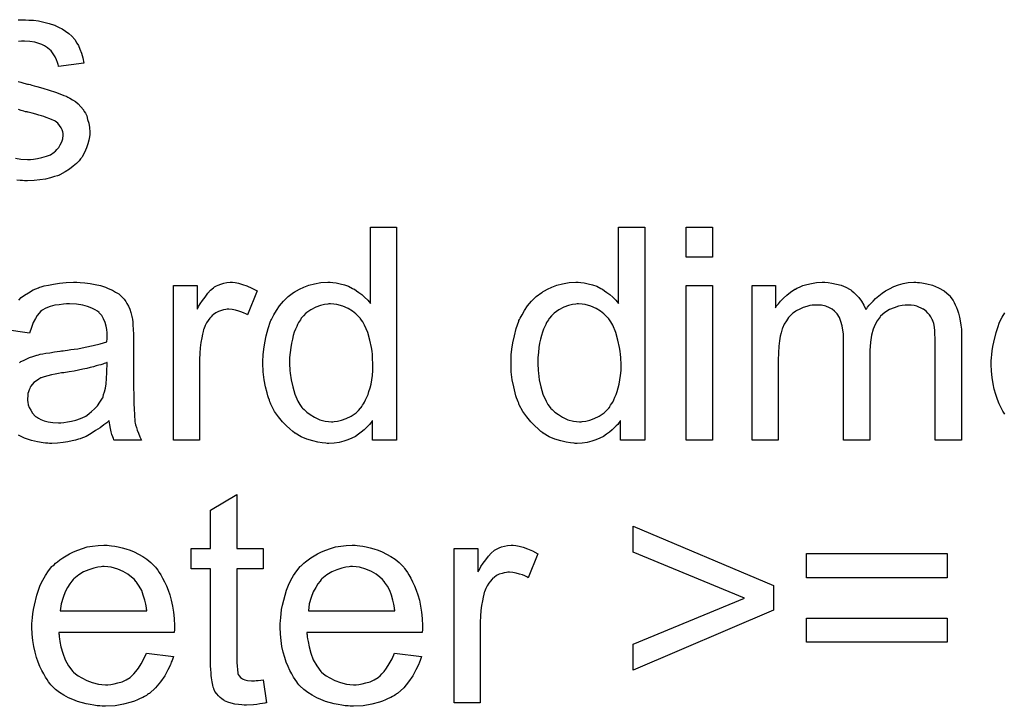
# Model space of a CAD drawing. Extents: x -1.3 to 9.2, y -4.6 to 3.5.
# Tile 153 of 215: x 5.046 to 5.417, y -0.269 to -0.011. Entities that reach past the tile are written whole.
import ezdxf

# ---------------------------------------------------------------- set-up
doc = ezdxf.new("R2010")
doc.units = 0
doc.layers.add('acc-ni-360-23-a_document', color=1, linetype='CONTINUOUS')

msp = doc.modelspace()

# ---------------------------------------------------------------- linework, layer by layer
at = {"layer": 'acc-ni-360-23-a_document', "color": 1}
for points in [[(5.045722, -0.011118), (5.048498, -0.011118), (5.049771, -0.011234)], [(5.049771, -0.011234), (5.051507, -0.01135), (5.053358, -0.011581), (5.055325, -0.012044), (5.057407, -0.012507), (5.059374, -0.013201), (5.05949, -0.013201), (5.059606, -0.013316), (5.060184, -0.013548), (5.06111, -0.014011), (5.062267, -0.014589), (5.063539, -0.015399), (5.064812, -0.016325), (5.065969, -0.017366), (5.067011, -0.018523), (5.067126, -0.018639), (5.067358, -0.019102), (5.06782, -0.019911), (5.068399, -0.020837), (5.068977, -0.022225), (5.069556, -0.02373), (5.070019, -0.025465), (5.070481, -0.027432), (5.060878, -0.028705), (5.060878, -0.028473), (5.060763, -0.02801), (5.060531, -0.027201), (5.060184, -0.026159), (5.059606, -0.025118), (5.058912, -0.023961), (5.058102, -0.022804), (5.056945, -0.021763), (5.056829, -0.021647), (5.056366, -0.021416), (5.055672, -0.020953), (5.054631, -0.02049), (5.053474, -0.020027), (5.05197, -0.019564), (5.050118, -0.019333), (5.048151, -0.019217), (5.046994, -0.019217), (5.045837, -0.019333)], [(5.045722, -0.034374), (5.046763, -0.034605), (5.04792, -0.034952), (5.049193, -0.0353), (5.049308, -0.0353), (5.049655, -0.035415), (5.050234, -0.035531), (5.050928, -0.035762), (5.051738, -0.035994), (5.052779, -0.036225), (5.054978, -0.036919), (5.057407, -0.037614), (5.059837, -0.038423), (5.062035, -0.039233), (5.062961, -0.03958), (5.063771, -0.039928), (5.064002, -0.040043), (5.064465, -0.040275), (5.065159, -0.040622), (5.066201, -0.0412), (5.067242, -0.041894), (5.068283, -0.04282), (5.069324, -0.043861), (5.07025, -0.045018), (5.070366, -0.045134), (5.070597, -0.045597), (5.07106, -0.046291), (5.071523, -0.047332), (5.07187, -0.048605), (5.072333, -0.049993), (5.072564, -0.051613), (5.07268, -0.053464), (5.07268, -0.053696), (5.07268, -0.054274), (5.072564, -0.0552), (5.072333, -0.056473), (5.071986, -0.057861), (5.071407, -0.059365), (5.070713, -0.061101), (5.069787, -0.06272), (5.069672, -0.062952), (5.069209, -0.063415), (5.06863, -0.064225), (5.067705, -0.06515), (5.066432, -0.066191), (5.065044, -0.067348), (5.063424, -0.06839), (5.061457, -0.069431), (5.061341, -0.069431), (5.061225, -0.069547), (5.060531, -0.069778), (5.059374, -0.070125), (5.05787, -0.070588), (5.056019, -0.071051), (5.053936, -0.071398), (5.051738, -0.071629), (5.049193, -0.071745), (5.048151, -0.071745), (5.047342, -0.071629), (5.046416, -0.071629), (5.045259, -0.071514)], [(5.04468, -0.063183), (5.046763, -0.06353), (5.049193, -0.063646), (5.05035, -0.063646), (5.051507, -0.06353), (5.053011, -0.063299), (5.054631, -0.062952), (5.056366, -0.062489), (5.05787, -0.06191), (5.059259, -0.060985), (5.059374, -0.060869), (5.059837, -0.060522), (5.0603, -0.059944), (5.060994, -0.059134), (5.061573, -0.058208), (5.062151, -0.057051), (5.062498, -0.055894), (5.062614, -0.054506), (5.062614, -0.05439), (5.062614, -0.053927), (5.062498, -0.053349), (5.062267, -0.052539), (5.06192, -0.051729), (5.061341, -0.050919), (5.060647, -0.049993), (5.059606, -0.049299), (5.05949, -0.049184), (5.059143, -0.049068), (5.058564, -0.048721), (5.057639, -0.048374), (5.05625, -0.047911), (5.05544, -0.047564), (5.054515, -0.047332), (5.053474, -0.046985), (5.052317, -0.046638), (5.051044, -0.046291), (5.04954, -0.045944), (5.049424, -0.045944), (5.049077, -0.045828), (5.048498, -0.045712), (5.047804, -0.045481), (5.046879, -0.04525), (5.045837, -0.044903)], [(5.188148, -0.169211), (5.179008, -0.169211), (5.179008, -0.161922), (5.178892, -0.162037), (5.178777, -0.162269), (5.17843, -0.162732), (5.177967, -0.16331), (5.177388, -0.163888), (5.176694, -0.164583), (5.175884, -0.165393), (5.174843, -0.166202), (5.173802, -0.167012), (5.172645, -0.167822), (5.171256, -0.168517), (5.169752, -0.169095), (5.168248, -0.169673), (5.166512, -0.170136), (5.164661, -0.170368), (5.162694, -0.170483), (5.162, -0.170483), (5.161537, -0.170368), (5.160149, -0.170252), (5.158529, -0.170021), (5.156562, -0.169558), (5.154364, -0.168864), (5.152166, -0.167938), (5.149967, -0.166665), (5.149852, -0.166665), (5.149736, -0.166434), (5.149042, -0.165971), (5.148001, -0.165046), (5.146728, -0.163888), (5.145224, -0.162384), (5.14372, -0.160533), (5.142216, -0.158451), (5.140943, -0.156021), (5.140943, -0.155905), (5.140827, -0.155674), (5.140711, -0.155327), (5.14048, -0.154864), (5.140249, -0.15417), (5.139901, -0.15336), (5.13967, -0.15255), (5.139439, -0.151509), (5.13886, -0.149195), (5.138282, -0.146534), (5.137935, -0.143525), (5.137819, -0.140286), (5.137819, -0.14017), (5.137819, -0.139939), (5.137819, -0.139476), (5.137819, -0.138782), (5.137935, -0.138087), (5.137935, -0.137162), (5.138166, -0.135079), (5.138513, -0.132649), (5.139092, -0.129988), (5.139786, -0.127212), (5.140711, -0.12455), (5.140711, -0.124435), (5.140827, -0.124203), (5.141059, -0.123856), (5.14129, -0.123394), (5.141984, -0.122121), (5.14291, -0.120501), (5.144067, -0.118766), (5.145571, -0.11703), (5.147306, -0.115179), (5.149389, -0.113675), (5.149505, -0.113675), (5.14962, -0.113559), (5.149967, -0.113328), (5.15043, -0.113096), (5.151587, -0.112518), (5.153207, -0.111708), (5.155058, -0.111014), (5.157257, -0.110435), (5.159686, -0.109972), (5.162232, -0.109857), (5.163157, -0.109857), (5.164083, -0.109972), (5.165355, -0.110088), (5.16686, -0.110435), (5.168479, -0.110782), (5.170099, -0.111361), (5.171603, -0.112171), (5.171835, -0.112286), (5.172297, -0.112518), (5.172992, -0.113096), (5.173917, -0.113675), (5.175074, -0.114485), (5.176116, -0.115526), (5.177273, -0.116567), (5.178314, -0.11784), (5.178314, -0.089146), (5.188148, -0.089146), (5.188148, -0.169211)], [(5.281518, -0.169211), (5.272378, -0.169211), (5.272378, -0.161922), (5.272262, -0.162037), (5.272147, -0.162269), (5.2718, -0.162731), (5.271337, -0.16331), (5.270758, -0.163888), (5.270064, -0.164583), (5.269254, -0.165393), (5.268213, -0.166202), (5.267172, -0.167012), (5.266015, -0.167822), (5.264626, -0.168516), (5.263122, -0.169095), (5.261618, -0.169673), (5.259882, -0.170136), (5.258031, -0.170368), (5.256064, -0.170483), (5.25537, -0.170483), (5.254907, -0.170368), (5.253519, -0.170252), (5.251899, -0.170021), (5.249932, -0.169558), (5.247734, -0.168864), (5.245536, -0.167938), (5.243337, -0.166665), (5.243222, -0.166665), (5.243106, -0.166434), (5.242412, -0.165971), (5.24137, -0.165046), (5.240098, -0.163888), (5.238594, -0.162384), (5.23709, -0.160533), (5.235585, -0.158451), (5.234313, -0.156021), (5.234313, -0.155905), (5.234197, -0.155674), (5.234081, -0.155327), (5.23385, -0.154864), (5.233618, -0.15417), (5.233271, -0.15336), (5.23304, -0.15255), (5.232809, -0.151509), (5.23223, -0.149195), (5.231652, -0.146534), (5.231305, -0.143525), (5.231189, -0.140286), (5.231189, -0.14017), (5.231189, -0.139939), (5.231189, -0.139476), (5.231189, -0.138782), (5.231305, -0.138087), (5.231305, -0.137162), (5.231536, -0.135079), (5.231883, -0.132649), (5.232462, -0.129988), (5.233156, -0.127212), (5.234081, -0.12455), (5.234081, -0.124435), (5.234197, -0.124203), (5.234428, -0.123856), (5.23466, -0.123394), (5.235354, -0.122121), (5.23628, -0.120501), (5.237437, -0.118766), (5.238941, -0.11703), (5.240676, -0.115179), (5.242759, -0.113675), (5.242874, -0.113675), (5.24299, -0.113559), (5.243337, -0.113328), (5.2438, -0.113096), (5.244957, -0.112518), (5.246577, -0.111708), (5.248428, -0.111014), (5.250626, -0.110435), (5.253056, -0.109972), (5.255601, -0.109857), (5.256527, -0.109857), (5.257453, -0.109972), (5.258725, -0.110088), (5.26023, -0.110435), (5.261849, -0.110782), (5.263469, -0.111361), (5.264973, -0.112171), (5.265205, -0.112286), (5.265667, -0.112518), (5.266362, -0.113096), (5.267287, -0.113675), (5.268444, -0.114484), (5.269485, -0.115526), (5.270642, -0.116567), (5.271684, -0.11784), (5.271684, -0.089146), (5.281518, -0.089146), (5.281518, -0.169211)], [(5.306972, -0.100369), (5.297138, -0.100369), (5.297138, -0.089146), (5.306972, -0.089146), (5.306972, -0.100369)], [(5.069093, -0.109972), (5.070829, -0.110088), (5.072796, -0.110319), (5.074762, -0.110666), (5.076729, -0.111129), (5.078581, -0.111708), (5.078812, -0.111823), (5.07939, -0.112055), (5.0802, -0.112402), (5.081242, -0.112865), (5.082399, -0.113559), (5.083556, -0.114253), (5.084597, -0.115179), (5.085523, -0.116104), (5.085638, -0.11622), (5.08587, -0.116567), (5.086217, -0.117146), (5.08668, -0.11784), (5.087258, -0.118881), (5.087721, -0.119922), (5.088184, -0.121195), (5.088531, -0.122699), (5.088531, -0.122815), (5.088646, -0.123162), (5.088762, -0.123856), (5.088878, -0.124782), (5.088878, -0.126055), (5.088993, -0.127559), (5.089109, -0.129526), (5.089109, -0.131724), (5.089109, -0.144914), (5.089109, -0.145029), (5.089109, -0.145492), (5.089109, -0.146186), (5.089109, -0.147112), (5.089109, -0.148153), (5.089109, -0.149426), (5.089225, -0.152203), (5.089225, -0.155095), (5.089341, -0.157988), (5.089456, -0.159261), (5.089456, -0.160417), (5.089572, -0.161459), (5.089688, -0.162269), (5.089688, -0.162384), (5.089803, -0.162847), (5.089919, -0.163541), (5.090266, -0.164467), (5.090498, -0.165508), (5.09096, -0.166665), (5.091539, -0.167938), (5.092117, -0.169211), (5.08182, -0.169211), (5.081704, -0.169095), (5.081589, -0.168632), (5.081357, -0.168054), (5.08101, -0.167128), (5.080663, -0.166087), (5.080432, -0.164814), (5.0802, -0.163426), (5.079969, -0.161922), (5.079853, -0.161922), (5.079738, -0.162153), (5.079043, -0.162732), (5.078002, -0.163541), (5.076614, -0.164583), (5.074878, -0.165624), (5.073143, -0.166781), (5.071291, -0.167822), (5.069324, -0.168632), (5.069093, -0.168748), (5.068399, -0.168864), (5.067358, -0.169211), (5.066085, -0.169558), (5.064465, -0.169905), (5.062614, -0.170136), (5.060531, -0.170368), (5.058449, -0.170483), (5.057523, -0.170483), (5.056829, -0.170368), (5.056019, -0.170368), (5.055093, -0.170252), (5.053011, -0.169905), (5.050697, -0.169326), (5.048151, -0.168517), (5.045837, -0.167359)], [(5.045953, -0.116567), (5.046879, -0.115642), (5.048151, -0.114716), (5.049655, -0.11379), (5.051391, -0.112749), (5.053358, -0.111939), (5.053474, -0.111939), (5.053589, -0.111823), (5.053936, -0.111708), (5.054399, -0.111592), (5.055556, -0.111245), (5.057176, -0.110898), (5.059027, -0.110551), (5.061341, -0.110204), (5.063771, -0.109972), (5.066548, -0.109857), (5.06782, -0.109857), (5.069093, -0.109972)], [(5.127406, -0.109972), (5.128679, -0.110204), (5.130183, -0.110666), (5.131802, -0.111245), (5.133654, -0.112055), (5.135621, -0.113096), (5.132034, -0.122121), (5.131918, -0.122005), (5.131455, -0.121774), (5.130761, -0.121427), (5.129836, -0.121079), (5.128794, -0.120732), (5.127522, -0.120385), (5.126249, -0.120154), (5.124976, -0.120038), (5.124398, -0.120038), (5.123819, -0.120154), (5.123009, -0.12027), (5.122199, -0.120501), (5.121158, -0.120848), (5.120117, -0.121311), (5.119191, -0.122005), (5.119075, -0.122121), (5.118728, -0.122352), (5.118381, -0.122815), (5.117803, -0.123394), (5.117224, -0.124203), (5.116646, -0.125129), (5.116067, -0.12617), (5.115605, -0.127443), (5.115489, -0.127674), (5.115373, -0.128369), (5.115142, -0.12941), (5.114795, -0.130798), (5.114448, -0.132534), (5.114216, -0.134501), (5.1141, -0.136583), (5.113985, -0.138897), (5.113985, -0.169211), (5.10415, -0.169211), (5.10415, -0.111129), (5.113059, -0.111129), (5.113059, -0.119922), (5.113175, -0.119807), (5.113638, -0.118997), (5.114216, -0.117956), (5.115142, -0.116683), (5.116067, -0.11541), (5.117109, -0.114022), (5.11815, -0.112865), (5.119191, -0.111939), (5.119307, -0.111823), (5.119654, -0.111592), (5.120348, -0.111245), (5.121042, -0.110898), (5.121968, -0.110551), (5.123125, -0.110204), (5.124282, -0.109972), (5.125555, -0.109857), (5.126365, -0.109857), (5.127406, -0.109972)], [(5.306972, -0.169211), (5.297138, -0.169211), (5.297138, -0.111129), (5.306972, -0.111129), (5.306972, -0.169211)], [(5.384144, -0.109972), (5.384954, -0.109972), (5.385764, -0.110088), (5.387731, -0.110435), (5.389814, -0.111013), (5.392012, -0.111939), (5.39421, -0.113096), (5.396061, -0.114716), (5.396293, -0.114947), (5.396756, -0.115641), (5.397565, -0.116683), (5.397913, -0.117493), (5.398375, -0.118303), (5.398838, -0.119344), (5.399185, -0.120385), (5.399648, -0.121542), (5.399995, -0.122931), (5.400226, -0.124319), (5.400458, -0.125939), (5.400689, -0.127559), (5.400689, -0.12941), (5.400689, -0.169211), (5.390855, -0.169211), (5.390855, -0.132765), (5.390855, -0.132649), (5.390855, -0.132534), (5.390855, -0.131839), (5.390855, -0.130798), (5.390739, -0.129525), (5.390623, -0.128137), (5.390508, -0.126749), (5.390276, -0.12536), (5.389929, -0.124319), (5.389929, -0.124203), (5.389698, -0.123856), (5.389466, -0.123393), (5.389119, -0.122815), (5.388657, -0.122121), (5.388078, -0.121427), (5.387384, -0.120732), (5.386458, -0.120038), (5.386342, -0.119922), (5.385995, -0.119807), (5.385533, -0.119575), (5.384723, -0.119228), (5.383913, -0.118881), (5.382872, -0.11865), (5.38183, -0.118534), (5.380557, -0.118418), (5.379979, -0.118418), (5.379516, -0.118534), (5.378359, -0.11865), (5.376971, -0.118881), (5.375351, -0.11946), (5.373615, -0.120154), (5.37188, -0.121195), (5.37026, -0.122584), (5.370145, -0.122815), (5.369682, -0.123393), (5.368988, -0.124319), (5.368293, -0.125707), (5.367483, -0.127559), (5.366905, -0.129757), (5.366442, -0.132418), (5.366211, -0.135542), (5.366211, -0.169211), (5.356376, -0.169211), (5.356376, -0.131608), (5.356376, -0.131492), (5.356376, -0.131261), (5.356376, -0.13103), (5.356376, -0.130567), (5.356261, -0.129294), (5.356029, -0.127906), (5.355798, -0.126286), (5.355335, -0.124666), (5.354756, -0.123162), (5.353947, -0.121774), (5.353831, -0.121658), (5.353484, -0.121195), (5.352905, -0.120732), (5.352095, -0.120038), (5.351054, -0.11946), (5.349666, -0.118881), (5.348046, -0.118534), (5.346079, -0.118418), (5.345385, -0.118418), (5.344575, -0.118534), (5.343649, -0.11865), (5.342492, -0.118997), (5.341104, -0.119344), (5.339831, -0.119922), (5.338443, -0.120617), (5.338327, -0.120732), (5.337864, -0.121079), (5.337286, -0.121542), (5.336476, -0.122236), (5.335666, -0.123162), (5.334856, -0.124319), (5.334046, -0.125592), (5.333352, -0.127096), (5.333236, -0.127327), (5.33312, -0.127906), (5.332889, -0.128831), (5.332542, -0.130104), (5.332195, -0.131839), (5.331963, -0.133922), (5.331848, -0.136352), (5.331732, -0.139129), (5.331732, -0.169211), (5.321898, -0.169211), (5.321898, -0.111129), (5.330691, -0.111129), (5.330691, -0.11946), (5.330806, -0.119228), (5.331154, -0.118765), (5.331848, -0.117956), (5.332658, -0.11703), (5.333699, -0.115873), (5.334972, -0.114716), (5.33636, -0.113559), (5.33798, -0.112518), (5.338211, -0.112402), (5.33879, -0.112055), (5.339715, -0.111708), (5.340988, -0.111129), (5.342492, -0.110666), (5.344228, -0.110319), (5.346195, -0.109972), (5.348277, -0.109856), (5.349319, -0.109856), (5.350591, -0.109972), (5.35198, -0.110204), (5.353715, -0.110551), (5.355451, -0.111013), (5.357186, -0.111708), (5.358806, -0.112633), (5.359037, -0.112749), (5.3595, -0.113096), (5.360194, -0.113675), (5.36112, -0.1146), (5.362046, -0.115641), (5.363087, -0.116914), (5.364012, -0.118418), (5.364707, -0.120154), (5.364822, -0.120038), (5.365054, -0.119691), (5.365401, -0.119228), (5.365979, -0.118534), (5.366673, -0.117724), (5.367483, -0.116914), (5.368409, -0.115989), (5.369566, -0.114947), (5.370839, -0.114022), (5.372111, -0.113096), (5.373615, -0.112286), (5.375235, -0.111476), (5.376971, -0.110782), (5.378822, -0.110319), (5.380673, -0.109972), (5.382756, -0.109856), (5.383566, -0.109856), (5.384144, -0.109972)], [(5.046185, -0.14017), (5.046763, -0.139707), (5.047689, -0.139244), (5.04873, -0.138782), (5.050003, -0.138203), (5.051275, -0.13774), (5.052779, -0.137278), (5.052895, -0.137278), (5.053358, -0.137162), (5.054052, -0.13693), (5.054978, -0.136815), (5.056135, -0.136583), (5.057639, -0.136352), (5.059374, -0.136005), (5.061457, -0.135773), (5.061573, -0.135773), (5.062035, -0.135658), (5.062614, -0.135658), (5.063424, -0.135542), (5.064349, -0.135426), (5.065506, -0.135195), (5.066779, -0.135079), (5.068167, -0.134848), (5.070944, -0.134269), (5.073953, -0.133691), (5.076614, -0.132997), (5.077886, -0.132649), (5.079043, -0.132302), (5.079043, -0.132187), (5.079043, -0.131955), (5.079159, -0.131261), (5.079159, -0.130451), (5.079159, -0.129988), (5.079159, -0.129757), (5.079159, -0.129641), (5.079159, -0.129526), (5.079159, -0.128831), (5.079043, -0.127674), (5.078812, -0.126402), (5.078465, -0.125013), (5.077886, -0.123625), (5.077192, -0.122352), (5.076266, -0.121311), (5.076151, -0.121195), (5.075572, -0.120732), (5.074647, -0.12027), (5.07349, -0.119575), (5.07187, -0.118997), (5.070019, -0.118418), (5.067705, -0.118071), (5.065044, -0.117956), (5.063887, -0.117956), (5.06273, -0.118071), (5.06111, -0.118303), (5.05949, -0.118534), (5.057755, -0.118997), (5.056135, -0.119575), (5.054746, -0.120385), (5.054631, -0.120501), (5.054168, -0.120848), (5.053589, -0.121427), (5.052895, -0.122352), (5.052201, -0.123509), (5.051391, -0.125013), (5.050697, -0.126865), (5.050003, -0.128947), (5.0404, -0.127674)], [(5.163273, -0.117956), (5.162694, -0.117956), (5.162232, -0.118071), (5.160959, -0.118187), (5.159455, -0.11865), (5.157719, -0.119228), (5.155868, -0.12027), (5.154017, -0.121542), (5.153091, -0.122468), (5.152281, -0.123394), (5.152281, -0.123509), (5.15205, -0.123625), (5.151934, -0.123972), (5.151587, -0.124435), (5.15124, -0.125013), (5.150893, -0.125707), (5.150546, -0.126517), (5.150083, -0.127443), (5.14962, -0.1286), (5.149273, -0.129873), (5.148926, -0.131261), (5.148579, -0.132765), (5.148348, -0.134385), (5.148116, -0.136236), (5.147885, -0.138203), (5.147885, -0.140286), (5.147885, -0.140401), (5.147885, -0.140749), (5.147885, -0.141327), (5.148001, -0.142137), (5.148001, -0.143062), (5.148116, -0.144104), (5.148463, -0.146534), (5.149042, -0.149195), (5.149852, -0.151971), (5.151009, -0.154632), (5.151703, -0.15579), (5.152513, -0.156946), (5.152628, -0.156946), (5.152744, -0.157178), (5.153323, -0.157756), (5.154364, -0.158682), (5.155637, -0.159608), (5.157257, -0.160649), (5.159223, -0.161575), (5.161306, -0.162153), (5.162463, -0.162269), (5.16362, -0.162384), (5.164199, -0.162384), (5.164661, -0.162269), (5.165934, -0.162153), (5.167438, -0.16169), (5.169174, -0.161112), (5.171025, -0.160186), (5.172876, -0.158913), (5.173802, -0.158103), (5.174611, -0.157178), (5.174611, -0.157062), (5.174843, -0.156946), (5.175074, -0.156599), (5.175306, -0.156137), (5.175653, -0.155558), (5.176116, -0.15498), (5.176463, -0.154054), (5.176926, -0.153128), (5.177388, -0.152087), (5.177735, -0.15093), (5.178198, -0.149542), (5.178545, -0.148153), (5.178777, -0.146534), (5.179008, -0.144914), (5.179239, -0.143062), (5.179239, -0.141096), (5.179239, -0.14098), (5.179239, -0.140517), (5.179239, -0.139939), (5.179124, -0.139129), (5.179124, -0.138203), (5.179008, -0.137046), (5.178892, -0.135773), (5.178661, -0.134385), (5.178083, -0.131608), (5.177273, -0.128716), (5.176116, -0.125939), (5.175421, -0.124782), (5.174611, -0.123625), (5.174611, -0.123509), (5.17438, -0.123394), (5.173802, -0.122699), (5.17276, -0.121774), (5.171488, -0.120732), (5.169868, -0.119691), (5.167901, -0.118881), (5.165703, -0.118187), (5.164546, -0.118071), (5.163273, -0.117956)], [(5.256643, -0.117956), (5.256064, -0.117956), (5.255601, -0.118071), (5.254329, -0.118187), (5.252825, -0.11865), (5.251089, -0.119228), (5.249238, -0.12027), (5.247387, -0.121542), (5.246461, -0.122468), (5.245651, -0.123394), (5.245651, -0.123509), (5.24542, -0.123625), (5.245304, -0.123972), (5.244957, -0.124435), (5.24461, -0.125013), (5.244263, -0.125707), (5.243916, -0.126517), (5.243453, -0.127443), (5.24299, -0.1286), (5.242643, -0.129873), (5.242296, -0.131261), (5.241949, -0.132765), (5.241717, -0.134385), (5.241486, -0.136236), (5.241255, -0.138203), (5.241255, -0.140286), (5.241255, -0.140401), (5.241255, -0.140749), (5.241255, -0.141327), (5.24137, -0.142137), (5.24137, -0.143062), (5.241486, -0.144104), (5.241833, -0.146534), (5.242412, -0.149195), (5.243222, -0.151971), (5.244379, -0.154632), (5.245073, -0.15579), (5.245883, -0.156946), (5.245998, -0.156946), (5.246114, -0.157178), (5.246693, -0.157756), (5.247734, -0.158682), (5.249007, -0.159608), (5.250626, -0.160649), (5.252593, -0.161575), (5.254676, -0.162153), (5.255833, -0.162269), (5.25699, -0.162384), (5.257568, -0.162384), (5.258031, -0.162269), (5.259304, -0.162153), (5.260808, -0.16169), (5.262543, -0.161112), (5.264395, -0.160186), (5.266246, -0.158913), (5.267172, -0.158103), (5.267981, -0.157178), (5.267981, -0.157062), (5.268213, -0.156946), (5.268444, -0.156599), (5.268676, -0.156137), (5.269023, -0.155558), (5.269485, -0.15498), (5.269833, -0.154054), (5.270295, -0.153128), (5.270758, -0.152087), (5.271105, -0.15093), (5.271568, -0.149542), (5.271915, -0.148153), (5.272147, -0.146533), (5.272378, -0.144914), (5.272609, -0.143062), (5.272609, -0.141095), (5.272609, -0.14098), (5.272609, -0.140517), (5.272609, -0.139939), (5.272494, -0.139129), (5.272494, -0.138203), (5.272378, -0.137046), (5.272262, -0.135773), (5.272031, -0.134385), (5.271452, -0.131608), (5.270642, -0.128716), (5.269485, -0.125939), (5.268791, -0.124782), (5.267981, -0.123625), (5.267981, -0.123509), (5.26775, -0.123393), (5.267172, -0.122699), (5.26613, -0.121774), (5.264858, -0.120732), (5.263238, -0.119691), (5.261271, -0.118881), (5.259073, -0.118187), (5.257916, -0.118071), (5.256643, -0.117956)], [(5.417003, -0.159492), (5.416309, -0.158335), (5.415615, -0.157062), (5.41492, -0.155558), (5.414226, -0.153938), (5.413648, -0.152087), (5.413069, -0.15012), (5.412606, -0.148037), (5.412259, -0.145724), (5.412028, -0.143294), (5.411912, -0.140748), (5.411912, -0.140633), (5.411912, -0.140054), (5.411912, -0.13936), (5.412028, -0.138319), (5.412144, -0.137046), (5.412259, -0.135658), (5.412491, -0.134038), (5.412838, -0.132418), (5.413763, -0.128716), (5.414342, -0.126864), (5.415036, -0.124897), (5.415962, -0.123046), (5.417003, -0.121311)], [(5.079159, -0.140054), (5.079043, -0.140054), (5.078928, -0.14017), (5.078581, -0.140286), (5.078118, -0.140401), (5.077539, -0.140633), (5.076845, -0.140864), (5.076035, -0.141096), (5.075109, -0.141327), (5.074068, -0.141674), (5.072796, -0.141905), (5.071523, -0.142253), (5.070019, -0.1426), (5.068399, -0.142947), (5.066779, -0.143294), (5.064928, -0.143525), (5.062961, -0.143872), (5.06273, -0.143872), (5.062035, -0.143988), (5.060878, -0.14422), (5.059606, -0.144451), (5.058217, -0.144682), (5.056829, -0.145029), (5.055556, -0.145376), (5.054399, -0.145839), (5.054283, -0.145839), (5.053936, -0.146071), (5.053474, -0.146302), (5.053011, -0.146649), (5.051622, -0.147575), (5.050465, -0.148963), (5.050465, -0.149079), (5.050234, -0.14931), (5.050118, -0.149773), (5.049887, -0.150352), (5.049655, -0.151046), (5.049424, -0.15174), (5.049308, -0.152666), (5.049193, -0.153591), (5.049193, -0.153707), (5.049193, -0.154285), (5.049308, -0.15498), (5.04954, -0.155905), (5.049887, -0.156946), (5.050465, -0.157988), (5.05116, -0.159145), (5.052085, -0.160186), (5.052201, -0.160302), (5.052664, -0.160533), (5.053358, -0.160996), (5.054283, -0.161459), (5.055556, -0.161922), (5.05706, -0.162384), (5.058796, -0.162616), (5.060878, -0.162732), (5.061804, -0.162732), (5.062961, -0.162616), (5.064234, -0.162384), (5.065854, -0.162153), (5.067473, -0.16169), (5.069209, -0.161112), (5.070944, -0.160302), (5.071176, -0.160186), (5.071639, -0.159839), (5.072448, -0.159261), (5.073374, -0.158451), (5.074415, -0.157525), (5.075572, -0.156368), (5.076498, -0.15498), (5.077423, -0.153476), (5.077539, -0.15336), (5.077655, -0.152897), (5.077886, -0.152087), (5.078233, -0.151046), (5.078581, -0.149657), (5.078812, -0.148038), (5.078928, -0.146071), (5.079043, -0.143757), (5.079159, -0.140054)], [(5.127984, -0.209983), (5.137935, -0.209983), (5.137935, -0.21762), (5.127984, -0.21762), (5.127984, -0.251751), (5.127984, -0.251982), (5.127984, -0.252445), (5.127984, -0.253139), (5.1281, -0.253949), (5.128216, -0.255801), (5.128332, -0.256611), (5.128447, -0.257189), (5.128563, -0.25742), (5.12891, -0.257883), (5.129373, -0.258462), (5.130183, -0.25904), (5.130414, -0.259156), (5.130993, -0.259387), (5.132034, -0.259619), (5.133538, -0.259734), (5.134695, -0.259734), (5.135274, -0.259619), (5.136083, -0.259619), (5.137009, -0.259503), (5.137935, -0.259387), (5.139207, -0.268065), (5.138976, -0.268065), (5.138513, -0.26818), (5.137703, -0.268296), (5.136662, -0.268412), (5.135505, -0.268643), (5.134232, -0.268759), (5.131687, -0.268875), (5.130761, -0.268875), (5.129836, -0.268759), (5.128679, -0.268643), (5.12729, -0.268528), (5.125902, -0.26818), (5.124629, -0.267833), (5.123356, -0.267255), (5.123241, -0.267139), (5.122894, -0.266908), (5.122431, -0.266561), (5.121737, -0.265982), (5.121158, -0.265404), (5.120464, -0.264594), (5.11977, -0.263784), (5.119307, -0.262743), (5.119307, -0.262627), (5.119075, -0.262164), (5.11896, -0.261354), (5.118728, -0.260197), (5.118497, -0.258693), (5.118381, -0.257767), (5.118381, -0.256726), (5.118266, -0.255453), (5.11815, -0.254181), (5.11815, -0.252792), (5.11815, -0.251173), (5.11815, -0.21762), (5.110861, -0.21762), (5.110861, -0.209983), (5.11815, -0.209983), (5.11815, -0.195637), (5.127984, -0.189736), (5.127984, -0.209983)], [(5.329997, -0.223867), (5.329997, -0.233123), (5.277122, -0.2558), (5.277122, -0.245966), (5.319005, -0.228611), (5.277122, -0.211372), (5.277122, -0.201537), (5.329997, -0.223867)], [(5.079969, -0.208826), (5.080895, -0.208942), (5.082051, -0.209173), (5.083324, -0.209405), (5.084828, -0.209752), (5.086217, -0.210099), (5.087837, -0.210678), (5.089341, -0.211256), (5.09096, -0.212066), (5.09258, -0.212992), (5.0942, -0.214033), (5.095704, -0.215306), (5.097092, -0.216694), (5.097208, -0.21681), (5.09744, -0.217041), (5.097787, -0.217504), (5.098249, -0.218198), (5.098828, -0.219008), (5.099407, -0.219934), (5.100101, -0.221091), (5.100795, -0.222479), (5.101489, -0.223983), (5.102183, -0.225603), (5.102762, -0.227454), (5.10334, -0.229421), (5.103803, -0.231619), (5.10415, -0.233933), (5.104382, -0.236363), (5.104497, -0.239024), (5.104497, -0.23914), (5.104497, -0.239603), (5.104497, -0.240412), (5.104382, -0.24157), (5.060994, -0.24157), (5.060994, -0.241685), (5.060994, -0.242032), (5.06111, -0.242495), (5.06111, -0.243189), (5.061225, -0.243999), (5.061457, -0.244925), (5.061804, -0.247007), (5.062498, -0.249321), (5.063424, -0.251867), (5.064697, -0.254181), (5.066316, -0.256263), (5.066432, -0.256263), (5.066548, -0.256495), (5.067242, -0.257073), (5.068283, -0.257883), (5.069672, -0.258693), (5.071523, -0.259619), (5.073605, -0.260429), (5.075919, -0.261007), (5.077192, -0.261123), (5.078581, -0.261238), (5.079506, -0.261238), (5.080547, -0.261123), (5.08182, -0.260891), (5.083208, -0.260544), (5.084828, -0.260082), (5.086332, -0.259387), (5.087837, -0.258462), (5.087952, -0.258346), (5.088531, -0.257883), (5.089225, -0.257189), (5.090035, -0.256263), (5.09096, -0.254991), (5.092002, -0.253371), (5.093043, -0.25152), (5.093969, -0.249321), (5.10415, -0.250594), (5.10415, -0.25071), (5.104034, -0.250941), (5.103919, -0.251404), (5.103687, -0.252098), (5.10334, -0.252792), (5.102993, -0.253718), (5.102068, -0.255685), (5.100911, -0.257883), (5.099291, -0.260197), (5.09744, -0.262396), (5.095126, -0.264478), (5.09501, -0.264478), (5.094779, -0.264709), (5.094431, -0.264941), (5.093969, -0.265288), (5.093274, -0.265635), (5.09258, -0.265982), (5.091655, -0.266445), (5.090613, -0.266908), (5.089456, -0.267371), (5.088299, -0.267833), (5.085407, -0.268528), (5.082167, -0.269106), (5.078581, -0.269337), (5.077308, -0.269337), (5.076498, -0.269222), (5.075457, -0.269106), (5.074184, -0.268875), (5.072796, -0.268643), (5.071291, -0.268412), (5.068052, -0.267486), (5.066316, -0.266792), (5.064697, -0.266098), (5.062961, -0.265172), (5.061341, -0.264131), (5.059837, -0.262974), (5.058333, -0.261586), (5.058217, -0.26147), (5.057986, -0.261238), (5.057639, -0.260776), (5.057176, -0.260082), (5.056597, -0.259272), (5.056019, -0.258346), (5.055325, -0.257189), (5.054631, -0.255916), (5.053936, -0.254412), (5.053242, -0.252792), (5.052664, -0.250941), (5.052085, -0.248974), (5.051622, -0.246892), (5.051275, -0.244578), (5.051044, -0.242148), (5.050928, -0.239603), (5.050928, -0.239487), (5.050928, -0.238908), (5.050928, -0.238214), (5.051044, -0.237173), (5.05116, -0.2359), (5.051275, -0.234512), (5.051507, -0.232892), (5.051854, -0.231272), (5.052779, -0.22757), (5.053358, -0.225719), (5.054052, -0.223752), (5.054978, -0.2219), (5.056019, -0.220165), (5.057176, -0.218429), (5.058449, -0.21681), (5.058564, -0.216694), (5.058796, -0.216463), (5.059259, -0.216115), (5.059837, -0.215537), (5.060531, -0.214958), (5.061457, -0.214264), (5.062498, -0.213454), (5.063771, -0.21276), (5.065044, -0.21195), (5.066548, -0.211256), (5.068167, -0.210562), (5.069903, -0.209983), (5.071754, -0.209405), (5.073721, -0.209058), (5.075804, -0.208826), (5.078002, -0.208711), (5.079159, -0.208711), (5.079969, -0.208826)], [(5.173339, -0.208826), (5.174264, -0.208942), (5.175421, -0.209173), (5.176694, -0.209405), (5.178198, -0.209752), (5.179587, -0.210099), (5.181206, -0.210678), (5.182711, -0.211256), (5.18433, -0.212066), (5.18595, -0.212992), (5.18757, -0.214033), (5.189074, -0.215306), (5.190462, -0.216694), (5.190578, -0.21681), (5.19081, -0.217041), (5.191157, -0.217504), (5.191619, -0.218198), (5.192198, -0.219008), (5.192776, -0.219934), (5.193471, -0.221091), (5.194165, -0.222479), (5.194859, -0.223983), (5.195553, -0.225603), (5.196132, -0.227454), (5.19671, -0.229421), (5.197173, -0.231619), (5.19752, -0.233933), (5.197752, -0.236363), (5.197867, -0.239024), (5.197867, -0.23914), (5.197867, -0.239603), (5.197867, -0.240412), (5.197752, -0.24157), (5.154364, -0.24157), (5.154364, -0.241685), (5.154364, -0.242032), (5.15448, -0.242495), (5.15448, -0.243189), (5.154595, -0.243999), (5.154827, -0.244925), (5.155174, -0.247007), (5.155868, -0.249321), (5.156794, -0.251867), (5.158066, -0.254181), (5.159686, -0.256263), (5.159802, -0.256263), (5.159918, -0.256495), (5.160612, -0.257073), (5.161653, -0.257883), (5.163042, -0.258693), (5.164893, -0.259619), (5.166975, -0.260429), (5.169289, -0.261007), (5.170562, -0.261123), (5.17195, -0.261238), (5.172876, -0.261238), (5.173917, -0.261123), (5.17519, -0.260891), (5.176578, -0.260544), (5.178198, -0.260082), (5.179702, -0.259387), (5.181206, -0.258462), (5.181322, -0.258346), (5.181901, -0.257883), (5.182595, -0.257189), (5.183405, -0.256263), (5.18433, -0.254991), (5.185372, -0.253371), (5.186413, -0.25152), (5.187338, -0.249321), (5.19752, -0.250594), (5.19752, -0.25071), (5.197404, -0.250941), (5.197289, -0.251404), (5.197057, -0.252098), (5.19671, -0.252792), (5.196363, -0.253718), (5.195438, -0.255685), (5.19428, -0.257883), (5.192661, -0.260197), (5.19081, -0.262396), (5.188495, -0.264478), (5.18838, -0.264478), (5.188148, -0.264709), (5.187801, -0.264941), (5.187338, -0.265288), (5.186644, -0.265635), (5.18595, -0.265982), (5.185025, -0.266445), (5.183983, -0.266908), (5.182826, -0.267371), (5.181669, -0.267833), (5.178777, -0.268528), (5.175537, -0.269106), (5.17195, -0.269337), (5.170678, -0.269337), (5.169868, -0.269222), (5.168827, -0.269106), (5.167554, -0.268875), (5.166165, -0.268643), (5.164661, -0.268412), (5.161422, -0.267486), (5.159686, -0.266792), (5.158066, -0.266098), (5.156331, -0.265172), (5.154711, -0.264131), (5.153207, -0.262974), (5.151703, -0.261586), (5.151587, -0.26147), (5.151356, -0.261238), (5.151009, -0.260776), (5.150546, -0.260082), (5.149967, -0.259272), (5.149389, -0.258346), (5.148695, -0.257189), (5.148001, -0.255916), (5.147306, -0.254412), (5.146612, -0.252792), (5.146034, -0.250941), (5.145455, -0.248974), (5.144992, -0.246892), (5.144645, -0.244578), (5.144414, -0.242148), (5.144298, -0.239603), (5.144298, -0.239487), (5.144298, -0.238908), (5.144298, -0.238214), (5.144414, -0.237173), (5.144529, -0.2359), (5.144645, -0.234512), (5.144877, -0.232892), (5.145224, -0.231272), (5.146149, -0.22757), (5.146728, -0.225719), (5.147422, -0.223752), (5.148348, -0.2219), (5.149389, -0.220165), (5.150546, -0.218429), (5.151819, -0.21681), (5.151934, -0.216694), (5.152166, -0.216463), (5.152628, -0.216115), (5.153207, -0.215537), (5.153901, -0.214958), (5.154827, -0.214264), (5.155868, -0.213454), (5.157141, -0.21276), (5.158413, -0.21195), (5.159918, -0.211256), (5.161537, -0.210562), (5.163273, -0.209983), (5.165124, -0.209405), (5.167091, -0.209058), (5.169174, -0.208826), (5.171372, -0.208711), (5.172529, -0.208711), (5.173339, -0.208826)], [(5.23304, -0.208826), (5.234313, -0.209058), (5.235817, -0.209521), (5.237437, -0.210099), (5.239288, -0.210909), (5.241255, -0.21195), (5.237668, -0.220975), (5.237552, -0.220859), (5.23709, -0.220628), (5.236395, -0.220281), (5.23547, -0.219934), (5.234428, -0.219587), (5.233156, -0.219239), (5.231883, -0.219008), (5.23061, -0.218892), (5.230032, -0.218892), (5.229453, -0.219008), (5.228643, -0.219124), (5.227833, -0.219355), (5.226792, -0.219702), (5.225751, -0.220165), (5.224825, -0.220859), (5.22471, -0.220975), (5.224363, -0.221206), (5.224015, -0.221669), (5.223437, -0.222248), (5.222858, -0.223058), (5.22228, -0.223983), (5.221701, -0.225024), (5.221239, -0.226297), (5.221123, -0.226529), (5.221007, -0.227223), (5.220776, -0.228264), (5.220429, -0.229652), (5.220082, -0.231388), (5.21985, -0.233355), (5.219734, -0.235437), (5.219619, -0.237751), (5.219619, -0.268065), (5.209784, -0.268065), (5.209784, -0.209983), (5.218693, -0.209983), (5.218693, -0.218777), (5.218809, -0.218661), (5.219272, -0.217851), (5.21985, -0.21681), (5.220776, -0.215537), (5.221701, -0.214264), (5.222743, -0.212876), (5.223784, -0.211719), (5.224825, -0.210793), (5.224941, -0.210678), (5.225288, -0.210446), (5.225982, -0.210099), (5.226676, -0.209752), (5.227602, -0.209405), (5.228759, -0.209058), (5.229916, -0.208826), (5.231189, -0.208711), (5.231999, -0.208711), (5.23304, -0.208826)], [(5.395367, -0.220975), (5.342377, -0.220975), (5.342377, -0.211834), (5.395367, -0.211834), (5.395367, -0.220975)], [(5.078118, -0.21681), (5.077423, -0.21681), (5.076961, -0.216925), (5.075688, -0.217041), (5.074184, -0.217388), (5.072333, -0.217967), (5.070366, -0.218777), (5.068515, -0.219934), (5.066663, -0.221438), (5.066432, -0.221669), (5.065969, -0.222248), (5.065159, -0.223289), (5.064349, -0.224677), (5.063424, -0.226297), (5.062614, -0.22838), (5.06192, -0.230809), (5.061573, -0.23347), (5.094084, -0.23347), (5.094084, -0.233355), (5.094084, -0.233123), (5.093969, -0.232776), (5.093969, -0.232314), (5.093737, -0.230925), (5.09339, -0.229421), (5.092812, -0.22757), (5.092233, -0.225834), (5.091307, -0.224099), (5.090266, -0.222595), (5.090266, -0.222479), (5.090035, -0.222363), (5.089456, -0.221669), (5.088415, -0.220744), (5.087027, -0.219702), (5.085291, -0.218661), (5.083208, -0.217735), (5.080779, -0.217041), (5.079506, -0.216925), (5.078118, -0.21681)], [(5.171488, -0.21681), (5.170793, -0.21681), (5.170331, -0.216925), (5.169058, -0.217041), (5.167554, -0.217388), (5.165703, -0.217967), (5.163736, -0.218777), (5.161885, -0.219934), (5.160033, -0.221438), (5.159802, -0.221669), (5.159339, -0.222248), (5.158529, -0.223289), (5.157719, -0.224677), (5.156794, -0.226297), (5.155984, -0.22838), (5.15529, -0.230809), (5.154943, -0.23347), (5.187454, -0.23347), (5.187454, -0.233355), (5.187454, -0.233123), (5.187338, -0.232776), (5.187338, -0.232314), (5.187107, -0.230925), (5.18676, -0.229421), (5.186181, -0.22757), (5.185603, -0.225834), (5.184677, -0.224099), (5.183636, -0.222595), (5.183636, -0.222479), (5.183405, -0.222363), (5.182826, -0.221669), (5.181785, -0.220744), (5.180396, -0.219702), (5.178661, -0.218661), (5.176578, -0.217735), (5.174149, -0.217041), (5.172876, -0.216925), (5.171488, -0.21681)], [(5.395367, -0.245272), (5.342377, -0.245272), (5.342377, -0.236131), (5.395367, -0.236131), (5.395367, -0.245272)]]:
    msp.add_lwpolyline(points, dxfattribs=at)

doc.saveas('drawing.dxf')
